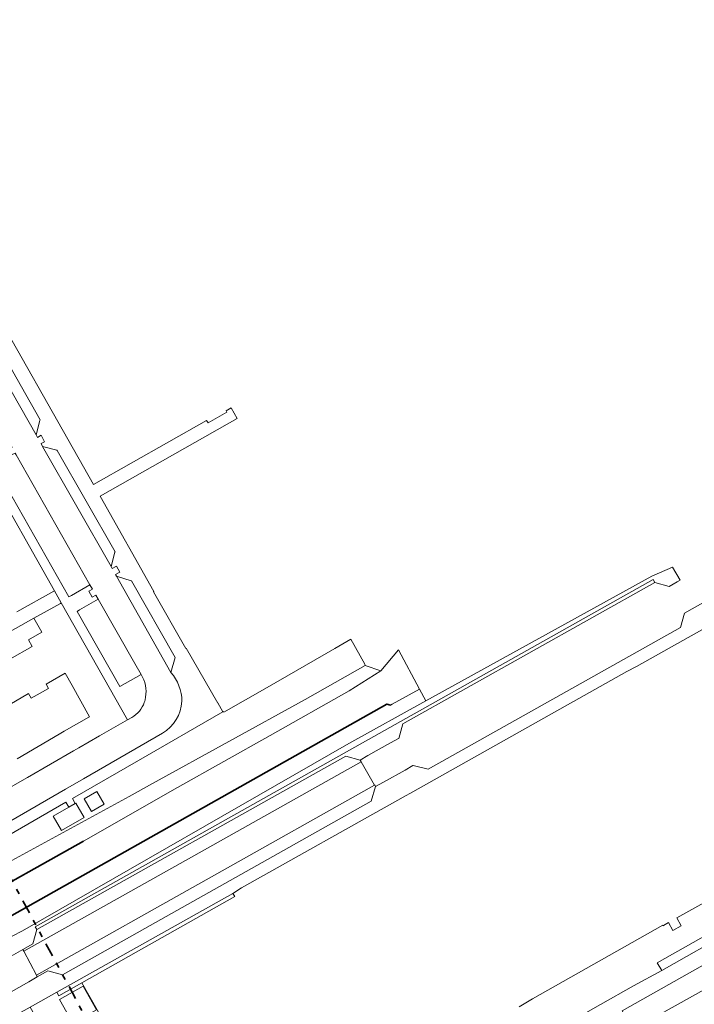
# Model space of a CAD drawing. Header units: metres. Extents: x 113441 to 115918, y 474822 to 477887.
# Tile 129 of 145: x 114883 to 115007, y 476683 to 476865. Entities that reach past the tile are written whole.
import ezdxf

# ---------------------------------------------------------------- set-up
doc = ezdxf.new("R2010")
doc.units = ezdxf.units.M
doc.linetypes.add('AL-TEKENBLADGRENS', pattern=[11.5, 2.5, -1.5, 1, -1.5, 1, -1.5, 2.5])
for name, color, linetype, lineweight in [('B-WE-GK-BESCHOEIING-G', 252, 'GK-BESCHOEIING', 35), ('B-WE-GR-BEPLANTING_CULTUUR_BOSPLANTSOEN-GV', 252, 'Continuous', 18), ('B-WE-GR-GROENVOORZIENING-GV', 252, 'Continuous', 18), ('B-WE-OG-TERREIN_ERF-GV', 252, 'Continuous', 18), ('B-WE-OG-WATER-GV', 252, 'Continuous', 18), ('B-WE-OG-WATER_SLOOT-GV', 252, 'Continuous', 18), ('B-WE-VH-VERHARDING_GESLOTEN-GV', 252, 'Continuous', 18), ('B-WE-VH-VERHARDING_OPEN-GV', 252, 'Continuous', 18), ('X-XX-AL-TEKENBLADGRENS-G', 252, 'AL-TEKENBLADGRENS', 35)]:
    doc.layers.add(name, color=color, linetype=linetype, lineweight=lineweight)
doc.linetypes.add('GK-BESCHOEIING', pattern='A,30,-5,[1,NLCS.SHX,S=1,R=0,X=0,Y=0],-5', length=40)

msp = doc.modelspace()

# ---------------------------------------------------------------- linework, layer by layer
at = {"layer": 'B-WE-GK-BESCHOEIING-G', "ltscale": 0.5, "flags": 128}
for points in [[(114876.443, 476696.842), (114877.576, 476697.653), (114879.729, 476698.368), (114950.526, 476738.277), (114951.203, 476738.089)], [(114872.56, 476700.713), (114894.39, 476712.92)]]:
    msp.add_lwpolyline(points, dxfattribs=at)
at = {"layer": 'B-WE-GR-BEPLANTING_CULTUUR_BOSPLANTSOEN-GV'}
for points in [[(114935.439, 476739.139), (114946.539, 476745.401), (114946.482, 476745.671), (114943.896, 476750.27), (114940.929, 476748.569), (114928.37, 476741.347), (114920.351, 476736.796), (114920.292, 476736.904), (114920.188, 476736.844), (114904.568, 476727.843), (114892.353, 476720.803), (114892.89, 476719.9), (114892.986, 476719.956), (114894.522, 476717.298), (114890.315, 476714.866), (114888.778, 476717.523), (114891.673, 476719.196), (114891.131, 476720.116), (114870.394, 476708.146)], [(114869.423, 476704.156), (114869.558, 476704.233), (114870.235, 476704.646), (114872.24, 476704.487), (114902.858, 476721.172), (114907.164, 476723.547), (114935.439, 476739.139)]]:
    msp.add_lwpolyline(points, dxfattribs=at)
msp.add_lwpolyline([(114898.219, 476719.744), (114895.888, 476718.4), (114894.544, 476720.721), (114896.872, 476722.069)], close=True, dxfattribs=at)
at = {"layer": 'B-WE-GR-GROENVOORZIENING-GV'}
for points in [[(114999.82, 476761.349), (115000.134, 476760.797), (115002.755, 476760.032), (115004.252, 476760.878), (115004.791, 476761.195), (115003.364, 476763.617), (114999.557, 476761.921), (114957.755, 476738.86), (114943.494, 476730.993), (114883.146, 476696.33), (114879.263, 476694.33), (114878.211, 476692.778), (114877.676, 476691.56), (114876.959, 476691.16), (114876.699, 476690.997), (114877.255, 476690.066)], [(114877.918, 476689.905), (114881.44, 476691.876), (114883.181, 476692.833), (114885.019, 476693.893), (114885.749, 476696.535), (114885.433, 476697.065), (114999.82, 476761.349)]]:
    msp.add_lwpolyline(points, dxfattribs=at)
msp.add_lwpolyline([(114922.391, 476702.684), (114922.008, 476703.248), (114889.459, 476684.981), (114889.863, 476684.268), (114894.093, 476686.663)], close=True, dxfattribs=at)
at = {"layer": 'B-WE-OG-TERREIN_ERF-GV'}
msp.add_lwpolyline([(114870.803, 476742.599), (114873.233, 476743.985), (114873.349, 476744.051), (114874.054, 476742.803), (114878.239, 476745.118), (114877.514, 476746.377), (114879.883, 476747.697), (114880.06, 476747.795), (114880.789, 476746.56), (114884.926, 476748.937), (114884.221, 476750.186), (114886.682, 476751.602), (114885.234, 476754.165), (114855.594, 476737.497), (114857.109, 476734.813), (114860.022, 476736.444), (114860.727, 476735.22), (114864.843, 476737.609), (114864.136, 476738.83), (114866.657, 476740.269), (114867.387, 476739.033), (114871.495, 476741.376)], close=True, dxfattribs=at)
msp.add_lwpolyline([(114882.149, 476728.119), (114889.897, 476732.685), (114890.841, 476733.233), (114895.398, 476735.848), (114895.492, 476735.942), (114892.324, 476741.697), (114890.991, 476743.977), (114887.506, 476741.948), (114887.909, 476741.159), (114884.717, 476739.384), (114884.214, 476740.202), (114880.765, 476738.22)], dxfattribs=at)
at = {"layer": 'B-WE-OG-WATER-GV'}
for points in [[(114879.729, 476698.368), (114950.526, 476738.277), (114951.203, 476738.089), (114951.521, 476738.264), (114956.581, 476741.056), (114952.709, 476748.285), (114949.417, 476744.43), (114943.55, 476740.7), (114928.95, 476732.46), (114911.79, 476722.85), (114894.39, 476712.92), (114872.56, 476700.713)], [(115024.646, 476694.03), (114998.023, 476679.191), (114997.231, 476678.327), (114996.847, 476677.908), (114996.26, 476677.578), (114993.499, 476676.161), (114993.135, 476675.956), (114992.52, 476675.862), (114990.754, 476675.594), (114911.216, 476630.4), (114910.897, 476630.219), (114912.8, 476627.617), (114915.11, 476624.458), (114918.603, 476626.512), (114991.822, 476668.508), (114995.281, 476670.783), (114996.229, 476671.318), (114998.908, 476672.873), (114999.396, 476673.148), (115000.746, 476673.316), (115020.015, 476684.097)]]:
    msp.add_lwpolyline(points, dxfattribs=at)
at = {"layer": 'B-WE-OG-WATER_SLOOT-GV'}
for points in [[(114949.417, 476744.43), (114946.539, 476745.401), (114935.439, 476739.139), (114907.164, 476723.547), (114902.858, 476721.172), (114872.24, 476704.487), (114870.235, 476704.646), (114869.558, 476704.233), (114870.897, 476701.867), (114871.795, 476700.28), (114872.56, 476700.713), (114894.39, 476712.92), (114911.79, 476722.85), (114928.95, 476732.46), (114943.55, 476740.7)], [(114943.494, 476730.993), (114957.755, 476738.86), (114956.581, 476741.056), (114951.521, 476738.264), (114951.203, 476738.089), (114950.526, 476738.277), (114879.729, 476698.368), (114877.576, 476697.653), (114876.443, 476696.842), (114875.619, 476695.447), (114875.501, 476695.247), (114875.53, 476695.199), (114874.885, 476694.822), (114876.959, 476691.16), (114877.676, 476691.56), (114878.211, 476692.778), (114879.263, 476694.33), (114883.146, 476696.33)]]:
    msp.add_lwpolyline(points, close=True, dxfattribs=at)
at = {"layer": 'B-WE-VH-VERHARDING_GESLOTEN-GV'}
msp.add_lwpolyline([(114948.26, 476723.284), (114945.776, 476727.611), (114914.791, 476710.21), (114883.342, 476692.529), (114885.697, 476688.095), (114919.089, 476706.83)], close=True, dxfattribs=at)
for points in [[(114884.267, 476686.877), (114885.854, 476687.8), (114885.697, 476688.095), (114883.342, 476692.529), (114883.181, 476692.833), (114881.44, 476691.876), (114877.918, 476689.905)], [(114870.219, 476685.623), (114869.762, 476685.321), (114866.281, 476683.367), (114865.998, 476683.216), (114864.578, 476682.396), (114867.172, 476677.69), (114867.378, 476677.35), (114868.888, 476678.207), (114884.267, 476686.877)]]:
    msp.add_lwpolyline(points, dxfattribs=at)
at = {"layer": 'B-WE-VH-VERHARDING_OPEN-GV'}
for points in [[(114891.673, 476719.196), (114892.89, 476719.9), (114892.353, 476720.803), (114904.568, 476727.843), (114920.188, 476736.844), (114919.261, 476738.483), (114919.232, 476738.467), (114913.412, 476748.636), (114913.309, 476748.577), (114907.349, 476759.036), (114907.446, 476759.087), (114897.473, 476776.76), (114922.853, 476791.12), (114921.734, 476793.088), (114920.79, 476792.511), (114920.936, 476792.261), (114917.455, 476790.302), (114917.173, 476790.742), (114896.262, 476778.901), (114874.544, 476817.133), (114873.942, 476818.192), (114873.668, 476818.552), (114871.432, 476817.298), (114871.282, 476817.213)], [(114900.489, 476763.808), (114899.695, 476763.334), (114899.501, 476763.711), (114886.837, 476785.966), (114886.569, 476786.491), (114887.192, 476786.822), (114886.572, 476788.017), (114885.916, 476787.607), (114885.614, 476788.113), (114872.467, 476811.239), (114872.247, 476811.613)], [(114875.975, 476809.178), (114886.361, 476790.875), (114886.319, 476790.719), (114885.614, 476788.113), (114885.916, 476787.607), (114886.572, 476788.017), (114887.192, 476786.822), (114886.569, 476786.491), (114886.837, 476785.966), (114889.443, 476785.249), (114889.551, 476785.219), (114900.244, 476766.444), (114900.224, 476766.37), (114899.501, 476763.711), (114899.695, 476763.334), (114900.489, 476763.808), (114901.12, 476762.684), (114900.314, 476762.279), (114900.515, 476761.92), (114903.239, 476761.092), (114903.284, 476761.078), (114911.353, 476746.89), (114910.579, 476744.129)], [(114868.322, 476807.596), (114868.743, 476807.212), (114869.038, 476806.888), (114869.635, 476806.058), (114869.892, 476805.599), (114871.888, 476802.091), (114880.996, 476786.085), (114881.183, 476785.742), (114880.518, 476785.366), (114881.077, 476784.371), (114881.736, 476784.705), (114881.947, 476784.411), (114895.601, 476760.332), (114896.05, 476759.526), (114895.374, 476759.154), (114895.982, 476758.052), (114896.68, 476758.432), (114897.124, 476757.658), (114903.901, 476745.774), (114905.052, 476743.755), (114905.337, 476743.247)], [(114857.266, 476802.567), (114857.427, 476802.658), (114857.362, 476802.772), (114857.489, 476802.843), (114862.58, 476805.684), (114875.141, 476783.582), (114875.1, 476783.559), (114876.258, 476781.343), (114876.434, 476781.443), (114889.007, 476759.231), (114890.295, 476757.011), (114902.567, 476735.383), (114903.337, 476735.802)], [(114905.337, 476743.247), (114905.052, 476743.755), (114901.133, 476741.51), (114893.216, 476755.432), (114893.681, 476755.697), (114897.124, 476757.658), (114896.68, 476758.432), (114895.982, 476758.052), (114895.374, 476759.154), (114896.05, 476759.526), (114895.601, 476760.332), (114892.162, 476758.385), (114891.682, 476758.113), (114878.024, 476782.191)], [(115024.236, 476765.584), (115007.057, 476755.906), (115005.588, 476755.079), (115004.846, 476752.444), (114958.174, 476726.22), (114955.433, 476726.935), (114955.373, 476726.9), (114953.896, 476726.051), (114949.944, 476723.832), (114948.463, 476723.021), (114947.639, 476720.305), (114890.521, 476688.166), (114887.802, 476688.885), (114885.854, 476687.8), (114884.267, 476686.877), (114868.888, 476678.207)], [(114910.579, 476744.129), (114900.515, 476761.92), (114900.314, 476762.279), (114901.12, 476762.684), (114900.489, 476763.808)], [(114855.594, 476737.497), (114885.234, 476754.165), (114890.118, 476756.911), (114890.295, 476757.011), (114889.007, 476759.231), (114888.932, 476759.189), (114882.058, 476755.349)], [(114822.293, 476646.81), (114827.754, 476649.667), (114834.791, 476653.393), (114834.599, 476653.79), (114846.251, 476660.375), (114847.604, 476661.125), (114870.026, 476673.727), (114871.914, 476674.769), (114871.7, 476675.153), (114872.264, 476675.474), (114879.159, 476679.399), (114879.328, 476679.495), (114879.42, 476679.332), (114884.533, 476682.209), (114889.459, 476684.981), (114922.008, 476703.248), (114923.66, 476704.253), (114953.57, 476721.037), (114955.353, 476722.03), (114994.974, 476744.285), (114996.715, 476745.254), (115011.33, 476753.449)], [(114903.337, 476735.802), (114902.567, 476735.383), (114897.379, 476732.399), (114893.544, 476730.194), (114892.557, 476729.619), (114884.037, 476724.692), (114883.07, 476724.138), (114877.025, 476720.648), (114876.106, 476720.121), (114868.134, 476715.531), (114868.029, 476715.47)], [(114909.04, 476732.867), (114894.383, 476724.457), (114891.099, 476722.518), (114869.605, 476710.14)], [(114869.605, 476710.14), (114891.099, 476722.518), (114894.383, 476724.457), (114909.04, 476732.867)], [(114916.564, 476642.912), (114917.701, 476643.539), (114918.481, 476642.145), (114941.123, 476654.94), (114940.332, 476656.361), (114954.669, 476664.459), (114955.444, 476663.029), (114965.899, 476668.941), (114965.127, 476670.358), (114978.822, 476678.11), (114979.61, 476676.694), (114990.063, 476682.65), (114996.201, 476686.107), (115001.394, 476688.976), (115000.537, 476690.411), (115013.884, 476697.939), (115014.689, 476696.475), (115026.053, 476702.852), (115025.216, 476704.31), (115040.365, 476712.87), (115041.195, 476711.392), (115052.433, 476717.781), (115051.587, 476719.223), (115056.377, 476721.908)], [(114870.394, 476708.146), (114891.131, 476720.116), (114891.673, 476719.196)], [(115057.386, 476720.591), (115052.433, 476717.781), (115041.195, 476711.392), (115026.053, 476702.852), (115014.689, 476696.475), (115001.394, 476688.976), (114996.201, 476686.107), (114990.063, 476682.65), (114979.61, 476676.694), (114965.899, 476668.941), (114955.444, 476663.029), (114941.123, 476654.94), (114918.481, 476642.145), (114917.091, 476641.464)], [(114918.057, 476638.538), (114991.251, 476679.906), (114991.66, 476679.234), (114991.743, 476679.277), (114994.437, 476680.816), (114994.07, 476681.522), (115059.473, 476718.41)], [(115011.401, 476702.756), (115004.205, 476698.718), (115005.01, 476697.213), (115003.477, 476696.376), (115002.658, 476697.845), (115001.739, 476697.302), (115001.674, 476697.263), (115001.62, 476697.348), (114977.513, 476683.739), (114975.04, 476682.261)], [(114894.093, 476686.663), (114889.863, 476684.268), (114889.459, 476684.981), (114884.533, 476682.209), (114906.246, 476643.924), (114922.574, 476653.047), (114920.651, 476656.454), (114916.937, 476654.362), (114918.772, 476659.782), (114918.613, 476660.064), (114918.855, 476660.202), (114921.287, 476667.03)], [(114919.125, 476667.874), (114919.084, 476667.892), (114919.044, 476667.91), (114913.644, 476656.116), (114912.811, 476654.304), (114912.553, 476654.175), (114911.848, 476655.421), (114894.093, 476686.663)]]:
    msp.add_lwpolyline(points, dxfattribs=at)
for points in [[(114951.229, 476731.09), (114952.684, 476731.881), (114952.731, 476731.906), (114953.475, 476734.588), (115000.134, 476760.797), (114999.82, 476761.349), (114885.433, 476697.065), (114885.749, 476696.535), (114942.916, 476728.652), (114945.616, 476727.912), (114947.036, 476728.749)], [(114945.776, 476727.611), (114945.616, 476727.912), (114942.916, 476728.652), (114885.749, 476696.535), (114885.019, 476693.893), (114883.181, 476692.833), (114883.342, 476692.529), (114914.791, 476710.21)], [(114948.463, 476723.021), (114948.291, 476723.301), (114948.26, 476723.284), (114919.089, 476706.83), (114885.697, 476688.095), (114885.854, 476687.8), (114887.802, 476688.885), (114890.521, 476688.166), (114947.639, 476720.305)], [(114894.34, 476686.053), (114889.992, 476683.597), (114892.446, 476679.253), (114896.794, 476681.708)], [(114894.34, 476686.053), (114896.794, 476681.708), (114892.446, 476679.253), (114889.992, 476683.597)]]:
    msp.add_lwpolyline(points, close=True, dxfattribs=at)
for points in [[(114910.579, 476744.129, -0.1731203), (114912.62, 476738.795)], [(114912.62, 476738.795, 0.1731203), (114910.579, 476744.129)], [(114905.788, 476739.041, 0.1839484), (114905.337, 476743.247)], [(114905.337, 476743.247, -0.1839484), (114905.788, 476739.041)], [(114903.337, 476735.802, 0.1896573), (114905.65, 476738.587)], [(114905.65, 476738.587, -0.1896573), (114903.337, 476735.802)], [(114905.65, 476738.587, 0.0173566), (114905.788, 476739.041)], [(114905.788, 476739.041, -0.0173566), (114905.65, 476738.587)], [(114912.62, 476738.795, -0.241211), (114909.04, 476732.867)], [(114909.04, 476732.867, 0.241211), (114912.62, 476738.795)]]:
    msp.add_lwpolyline(points, format="xyb", dxfattribs=at)
at = {"layer": 'X-XX-AL-TEKENBLADGRENS-G'}
msp.add_lwpolyline([(114444.131, 477518.262), (115425.394, 475693.653), (115098.243, 474839.844), (114578.24, 475162.508), (113568.556, 477049.85), (114444.131, 477518.262)], dxfattribs=at)

doc.saveas('drawing.dxf')
